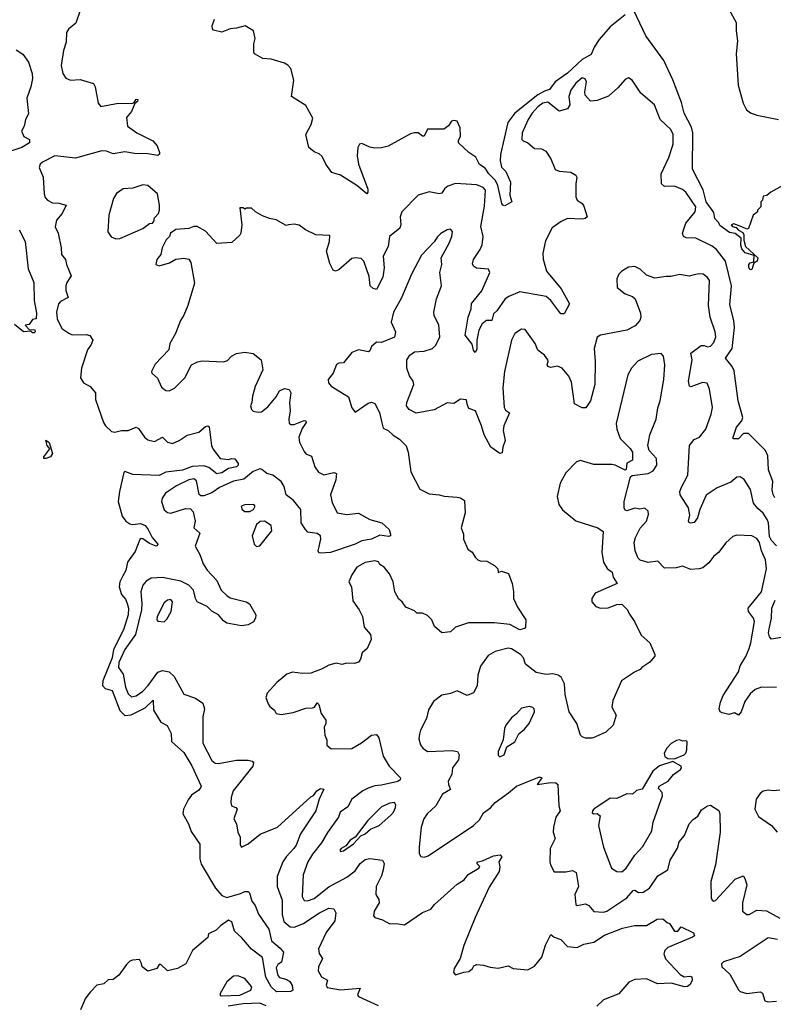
# Model space of a CAD drawing. Extents: x 1603745 to 1745082, y 385868 to 533966.
# Tile 194 of 256: x 1663517 to 1668096, y 441188 to 447172. Entities that reach past the tile are written whole.
import ezdxf

# ---------------------------------------------------------------- set-up
doc = ezdxf.new("R2010")
doc.units = 0

msp = doc.modelspace()

# ---------------------------------------------------------------- linework, layer by layer
at = {"layer": '0CON20XD'}
for points in [[(1663885, 447227.5), (1663858, 447152), (1663813.8, 447115)], [(1668153.3, 446165), (1668080, 446125), (1668057, 446103), (1668035, 446100), (1668030, 446075), (1668020, 446065), (1668020, 446035), (1668000, 446015), (1668000, 446005), (1667972.5, 445985), (1667946.1, 445903.9), (1667935, 445900), (1667905, 445914), (1667855, 445931.2), (1667840, 445925), (1667847.5, 445915), (1667869.7, 445909.7), (1667883.8, 445893.8), (1667909.8, 445879.8), (1667917.1, 445865), (1667917.3, 445832.7), (1667926.6, 445795), (1668001.1, 445725), (1667998.5, 445705), (1667976.7, 445693.3), (1667965.9, 445654.1), (1667955, 445651.5), (1667946.3, 445666.3), (1667946.4, 445685), (1667955, 445694.5), (1667978.3, 445701.7), (1667979.3, 445739.3), (1667925, 445756.2), (1667905, 445779.6), (1667897.8, 445802.2), (1667900.8, 445845), (1667865, 445872.3), (1667829.1, 445879.1), (1667771.3, 445921.3), (1667765, 445937.5), (1667740, 445965), (1667735, 446001.2), (1667688.1, 446065), (1667668.8, 446138.8), (1667604.6, 446265), (1667607.1, 446485), (1667598.3, 446518.3), (1667555, 446604.4), (1667539, 446669), (1667486.3, 446806.3), (1667430.3, 446925), (1667322.2, 447075), (1667247.5, 447227.5)], [(1667815.5, 447255.5), (1667869.2, 447155), (1667869.4, 447105), (1667878.8, 447045), (1667870, 446965), (1667882.2, 446775), (1667913.1, 446665), (1667932.9, 446625), (1667957.2, 446607.2), (1667995, 446592.7), (1668127.5, 446565)], [(1667195, 447202.8), (1667105, 447129.2), (1667038, 447052), (1667007, 447005), (1666988.5, 446961.5), (1666935, 446930.3), (1666845, 446848), (1666771, 446795), (1666735, 446748.1), (1666705, 446739.1), (1666664.3, 446715.7), (1666525.3, 446605), (1666483, 446547), (1666437.8, 446352.2), (1666435.2, 446315), (1666445, 446275.6), (1666469.7, 446249.7), (1666498.5, 446185), (1666495.6, 446105.6), (1666506.7, 446065), (1666465, 446042), (1666452.5, 446045), (1666446.2, 446055), (1666422.7, 446165), (1666407.5, 446195), (1666367.9, 446235), (1666345, 446270.3), (1666311.4, 446291.4), (1666287.6, 446337.6), (1666245.8, 446365.8), (1666183.8, 446425), (1666182.4, 446437.6), (1666194.3, 446465), (1666194, 446515), (1666175, 446556.7), (1666155, 446560), (1666140, 446555), (1666123, 446527), (1666093.8, 446506.2), (1665995, 446506.7), (1665975, 446464.2), (1665965, 446464.4), (1665937.5, 446485), (1665915, 446485.6), (1665891.1, 446478.9), (1665755, 446404.1), (1665715, 446393.8), (1665675, 446391.8), (1665645, 446397.5), (1665595, 446420.6), (1665580.8, 446415), (1665571.8, 446395), (1665566.9, 446345), (1665574.5, 446295), (1665632.3, 446142.3), (1665632, 446125), (1665625, 446113.8), (1665564.2, 446165), (1665465, 446228.1), (1665413, 446243), (1665377.1, 446295), (1665355, 446342), (1665337, 446357), (1665305, 446368.8), (1665273.8, 446395), (1665256, 446475), (1665288.6, 446535), (1665297.1, 446575), (1665255, 446650), (1665167.5, 446705), (1665181.5, 446805), (1665164.3, 446875), (1665146.2, 446896.2), (1665125, 446908.1), (1665045, 446932.5), (1664995, 446936), (1664944.1, 446964.1), (1664938.8, 446975), (1664940, 447025), (1664947.7, 447057.7), (1664937.5, 447105), (1664885.9, 447135.9), (1664835, 447120), (1664795, 447117.1), (1664745, 447097.5), (1664695, 447108.8), (1664687.5, 447117.5), (1664685.7, 447135), (1664701.2, 447175)], [(1663813.8, 447115), (1663801.2, 447095), (1663799.2, 447035), (1663782.5, 446985), (1663768.6, 446895), (1663779.2, 446845), (1663797, 446817), (1663824.4, 446804.4), (1663885, 446809.2), (1663965, 446783.8), (1663975.8, 446765), (1663992.5, 446665), (1664010, 446645), (1664104.1, 446664.1), (1664204, 446666), (1664211.7, 446668.3), (1664225, 446688.8), (1664235, 446687.5), (1664233.3, 446675), (1664216.2, 446663.8), (1664195.3, 446614.7), (1664165, 446577.5), (1664170.8, 446525), (1664228, 446485), (1664325, 446436), (1664351.4, 446405), (1664366, 446365), (1664365.8, 446354.2), (1664355, 446346.2), (1664295, 446357.3), (1664215, 446358.7), (1664155, 446369.3), (1664085, 446358.2), (1664045, 446372.8), (1664015.3, 446374.7), (1663935, 446352.7), (1663855, 446331.5), (1663730, 446345), (1663655, 446306.2), (1663642, 446295), (1663635.8, 446275), (1663658.6, 446215), (1663664.4, 446115), (1663672.4, 446092.4), (1663686.2, 446075), (1663715, 446059.4), (1663755, 446056.7), (1663800, 446045), (1663775.7, 445994.3), (1663741.1, 445955), (1663732.9, 445912.9), (1663751.4, 445875), (1663769.4, 445785), (1663770.5, 445745), (1663795.6, 445715), (1663801.5, 445685), (1663830, 445615), (1663803.8, 445576.2), (1663797.3, 445555), (1663797.5, 445527.5), (1663812, 445485), (1663765, 445460), (1663751.9, 445445), (1663739.7, 445395), (1663745.3, 445355.3), (1663771.9, 445295), (1663815, 445266.5), (1663835, 445257.8), (1663919.8, 445259.8), (1663943.8, 445253.8), (1663961.4, 445225), (1663951.3, 445198.7), (1663928.1, 445165), (1663892.1, 445055), (1663885.5, 444995), (1663903.8, 444965), (1663945, 444943.3), (1663977.3, 444905), (1663977.7, 444865), (1664026.3, 444725), (1664038.5, 444705), (1664075, 444670.4), (1664094.6, 444664.6), (1664135, 444675.3), (1664175, 444676.6), (1664225, 444696.5), (1664238.8, 444688.8), (1664275.4, 444635), (1664295, 444618.9), (1664335, 444609.7), (1664385, 444635.6), (1664414.8, 444604.8), (1664445, 444596.8), (1664485, 444614.7), (1664535, 444647.8), (1664605, 444665.5), (1664645, 444700.8), (1664660, 444705), (1664667.1, 444697.1), (1664682.1, 444585), (1664691.1, 444565), (1664735.4, 444505.4), (1664785, 444499.2), (1664805, 444506.5), (1664823.5, 444503.5), (1664843.3, 444475), (1664843.3, 444465), (1664834.4, 444455.6), (1664785, 444443.8), (1664745, 444418.5), (1664715, 444411.6), (1664665, 444450.6), (1664635, 444460), (1664565, 444456), (1664505, 444435.3), (1664405, 444421.5), (1664365, 444402.7), (1664205, 444407.4), (1664155, 444425.7), (1664148.9, 444421.1), (1664122.6, 444305), (1664115.5, 444245), (1664140, 444155), (1664162.2, 444125), (1664185, 444108.8), (1664205, 444105.3), (1664251.3, 444111.3), (1664278.3, 444098.3), (1664298.2, 444075), (1664322, 444025), (1664355.8, 443985), (1664352.5, 443975), (1664345, 443973.3), (1664305, 443988.5), (1664265, 444016.9), (1664255, 444020), (1664246.4, 444013.6), (1664219, 443941), (1664170.7, 443875), (1664161.8, 443825), (1664142.7, 443792.7), (1664124.7, 443755), (1664121.6, 443725), (1664135, 443678.8), (1664159.7, 443649.7), (1664170, 443625), (1664177.9, 443595), (1664175.5, 443555), (1664147.9, 443465), (1664086.5, 443345), (1664079, 443295), (1664021.9, 443155), (1664019.8, 443125), (1664035, 443108.3), (1664078, 443095), (1664124.6, 442974.6), (1664155, 442942.8), (1664193.2, 442946.8), (1664279.5, 442990.5), (1664327.1, 443037.1), (1664330, 442975), (1664373.6, 442903.7), (1664412.2, 442882.2), (1664436.4, 442835), (1664440, 442785), (1664515, 442719.5), (1664561.7, 442638.3), (1664618.6, 442515), (1664617.3, 442507.3), (1664605, 442490), (1664560.8, 442459.2), (1664539.4, 442430.6), (1664512.2, 442375), (1664507.6, 442345), (1664542.4, 442285), (1664558.1, 442238.1), (1664610.9, 442160.9), (1664611.4, 442071.4), (1664619.6, 442039.6), (1664707.2, 441895), (1664745, 441850.4), (1664775, 441837.5), (1664859.3, 441860.7), (1664885, 441874.2), (1664903.9, 441873.9), (1664913.3, 441865), (1664926.2, 441815), (1664948, 441788), (1664967, 441737), (1665031.1, 441645), (1665046.5, 441575), (1665100.3, 441530.3), (1665119.4, 441505), (1665106.7, 441445), (1665085, 441430), (1665075, 441410), (1665085, 441363.3), (1665095, 441350.8), (1665139.8, 441339.8), (1665157.4, 441327.4), (1665172.9, 441302.9), (1665176.5, 441273.5), (1665165, 441266.5), (1665076.8, 441263.2), (1665045, 441293.5), (1665012.8, 441352.8), (1664992.4, 441472.4), (1664925, 441524), (1664864.5, 441594.5), (1664822.5, 441632.5), (1664805, 441689.2), (1664785, 441698.6), (1664736, 441665), (1664710.5, 441639.5), (1664663.6, 441616.4), (1664660, 441595), (1664566.7, 441515), (1664525.9, 441434.1), (1664475, 441406.7), (1664415, 441392.5), (1664375, 441430), (1664365, 441430), (1664350, 441405), (1664295, 441390), (1664260, 441415), (1664257, 441437), (1664245, 441460), (1664203, 441457), (1664185, 441450), (1664165, 441430), (1664120, 441365), (1664085, 441340), (1664055, 441336.7), (1664027.7, 441312.3), (1663985, 441304), (1663946, 441265), (1663916.2, 441225), (1663886.7, 441155)], [(1663495, 446988.9), (1663535, 446962.9), (1663570.9, 446915), (1663591.8, 446845), (1663593.8, 446815), (1663584.5, 446765), (1663560.8, 446695), (1663570, 446600), (1663551.2, 446565), (1663543.9, 446526.1), (1663526.7, 446495), (1663542.3, 446462.3), (1663576.7, 446445), (1663575.7, 446425), (1663528.8, 446395), (1663425, 446361.5)], [(1668105, 444266.2), (1668095, 444287.5), (1668089.5, 444315), (1668093.8, 444365), (1668066.2, 444436.2), (1668061.7, 444521.7), (1668047.5, 444555), (1667945, 444658.4), (1667915, 444657.7), (1667885, 444625.5), (1667855, 444624.3), (1667850, 444630), (1667872.7, 444695), (1667905, 444734.4), (1667910.3, 444755), (1667881.8, 444855), (1667858.3, 445038.3), (1667846.2, 445065), (1667804.4, 445115), (1667845.4, 445175), (1667859.2, 445300.8), (1667855.2, 445345), (1667831.2, 445438.8), (1667841.1, 445555), (1667805.2, 445705.2), (1667750.3, 445775), (1667725, 445796.8), (1667625, 445844.4), (1667566.6, 445846.6), (1667549.2, 445855), (1667543.6, 445875), (1667563.8, 445936.2), (1667620.6, 446005), (1667624.4, 446035), (1667565, 446124.3), (1667545, 446141.1), (1667495, 446160), (1667435, 446157.9), (1667415.6, 446175), (1667414.6, 446235), (1667461.9, 446335), (1667488.1, 446415), (1667488.1, 446475), (1667472.9, 446505), (1667408.1, 446565), (1667374.3, 446655), (1667290, 446725), (1667238.8, 446805), (1667215, 446818.8), (1667195, 446810), (1667152.1, 446757.9), (1667095, 446708), (1667025, 446681.4), (1666985, 446677.5), (1666953.1, 446713.1), (1666950.6, 446735), (1666960.6, 446795), (1666953.2, 446813.2), (1666935, 446819.2), (1666895, 446785.8), (1666865, 446743.3), (1666854.4, 446705.6), (1666858.6, 446655), (1666845, 446630.8), (1666795, 446615.7), (1666725, 446671.6), (1666695.5, 446665), (1666665, 446642.9), (1666630.2, 446605), (1666606.3, 446565), (1666570, 446485), (1666567.5, 446445), (1666575.6, 446435.6), (1666605, 446424), (1666645, 446388.8), (1666686.8, 446386.8), (1666713.3, 446373.3), (1666745, 446326.7), (1666771.2, 446261.2), (1666795, 446252), (1666865, 446245.8), (1666895, 446228), (1666902.5, 446215), (1666895.7, 446175), (1666895.5, 446095), (1666905, 446076), (1666935, 446056), (1666945, 446038.8), (1666963.8, 445975), (1666953.3, 445965), (1666935, 445960), (1666845, 445964.6), (1666805.8, 445945), (1666752.9, 445907.1), (1666711.9, 445828.1), (1666695.8, 445754.2), (1666697.9, 445717.9), (1666717.8, 445645), (1666805.9, 445535.9), (1666858, 445445), (1666826, 445385), (1666805, 445384.3), (1666743.5, 445465), (1666715, 445490.4), (1666555, 445518.2), (1666488.9, 445491.1), (1666467.5, 445475), (1666416.9, 445403.1), (1666395.5, 445384.5), (1666385.7, 445345), (1666354, 445345), (1666326.5, 445323.5), (1666307.3, 445285), (1666294.5, 445224.5), (1666295, 445167.5), (1666285, 445148.8), (1666275, 445163.3), (1666265, 445200), (1666224.1, 445254.1), (1666241.8, 445365), (1666259.2, 445415), (1666262.9, 445447.1), (1666325, 445524.4), (1666372.7, 445635), (1666366.1, 445656.1), (1666293.3, 445663.3), (1666274.2, 445675), (1666267.9, 445687.9), (1666275, 445714), (1666315.6, 445775), (1666326.1, 445803.9), (1666332.2, 445855), (1666318.1, 445915), (1666341.4, 446038.6), (1666346.4, 446136.4), (1666333.5, 446153.5), (1666295, 446168.8), (1666165, 446176.5), (1666118.5, 446161.5), (1666097.5, 446145), (1666081.7, 446118.3), (1666065, 446114.5), (1666004.4, 446125.6), (1665937.5, 446105), (1665839.2, 446005), (1665829.4, 445975), (1665833.1, 445925), (1665827.1, 445905), (1665763.1, 445855), (1665755.9, 445794.1), (1665725.3, 445734.7), (1665730.8, 445665), (1665722.3, 445607.7), (1665685, 445532.9), (1665665, 445538.9), (1665646.2, 445555), (1665640.7, 445610.7), (1665607.1, 445705), (1665590.8, 445720.8), (1665555, 445725.6), (1665535, 445721.4), (1665455, 445651.2), (1665435, 445643.8), (1665420.5, 445650.5), (1665401.2, 445691.2), (1665380.9, 445765), (1665398.9, 445825), (1665401.7, 445861.7), (1665315.8, 445865.8), (1665252.5, 445895), (1665213.9, 445923.9), (1665185, 445930), (1665150, 445925), (1665135, 445922.5), (1665075, 445956.2), (1665035, 445963.8), (1664991.2, 445981.2), (1664950, 446005), (1664925, 446027.5), (1664895, 446027.5), (1664885, 446020), (1664875, 446030), (1664855, 446030), (1664866.7, 445925), (1664860, 445875), (1664855, 445862.5), (1664805, 445817.5), (1664715, 445812.5), (1664645, 445887.5), (1664595, 445916.2), (1664575, 445916.2), (1664545, 445903.8), (1664465, 445896.7), (1664432.5, 445875), (1664426.1, 445853.9), (1664406.4, 445833.6), (1664383.3, 445785), (1664373.8, 445745), (1664350, 445715), (1664343.3, 445685), (1664365, 445676.7), (1664425.9, 445694.1), (1664465, 445716.2), (1664515, 445722.5), (1664545, 445717.5), (1664556.4, 445696.4), (1664579.5, 445570.5), (1664539.2, 445435), (1664514.2, 445375.8), (1664493.8, 445345), (1664462.9, 445265), (1664428, 445205), (1664423.8, 445165), (1664340.3, 445079.7), (1664317.5, 445035), (1664320, 445025), (1664353.6, 444993.6), (1664378.8, 444938.8), (1664405, 444918.8), (1664425, 444916.2), (1664457.3, 444932.7), (1664520, 444995), (1664561.2, 445075), (1664596.1, 445093.9), (1664625, 445098.8), (1664755, 445093.8), (1664778.8, 445101.2), (1664802.7, 445127.3), (1664835, 445143.8), (1664885, 445150.8), (1664935, 445143.3), (1664983.8, 445105), (1664994, 445045), (1664947.1, 444942.9), (1664930.8, 444885), (1664928, 444845), (1664918.8, 444825), (1664925, 444802.5), (1664935, 444793.8), (1664965, 444786.2), (1664985, 444788.8), (1665025, 444820), (1665075, 444880), (1665095, 444916.5), (1665125, 444931.2), (1665155, 444925.5), (1665163.8, 444905), (1665155.3, 444845), (1665160.8, 444795), (1665152.3, 444745), (1665155, 444720), (1665165, 444711.4), (1665185, 444712.2), (1665245, 444736.9), (1665254.3, 444734.3), (1665258.1, 444725), (1665232.6, 444687.4), (1665213.1, 444635), (1665216.2, 444605), (1665245, 444547.1), (1665255, 444532.9), (1665289.2, 444519.2), (1665309.5, 444455), (1665332.4, 444422.4), (1665365, 444405.6), (1665425, 444420.8), (1665441.2, 444415), (1665437.8, 444375), (1665404.4, 444285), (1665415, 444238.8), (1665445, 444175.8), (1665504.3, 444165.7), (1665575, 444174), (1665645, 444134.5), (1665717.5, 444115), (1665762.5, 444075), (1665770, 444045), (1665770, 444035), (1665758, 444032), (1665705, 444039.5), (1665655, 444016.1), (1665595.3, 444004.7), (1665555, 443984.7), (1665405, 443933.8), (1665345, 443929.4), (1665335, 443932.9), (1665329.5, 443945), (1665347, 444015), (1665345, 444035.5), (1665325, 444049.7), (1665266.8, 444056.8), (1665253.3, 444075)], [(1664100.6, 445840.6), (1664125, 445843.1), (1664265, 445904), (1664305, 445933.3), (1664323.6, 445936.4), (1664332.5, 445945), (1664335, 445967.5), (1664360, 445995), (1664366.7, 446015), (1664366, 446045), (1664354.2, 446115), (1664295, 446164), (1664265, 446169.2), (1664205, 446149.2), (1664145, 446144), (1664104.4, 446115.6), (1664085.7, 446085), (1664058, 445985), (1664052.7, 445882.7), (1664072, 445852), (1664100.6, 445840.6)], [(1663512.9, 445895), (1663550.8, 445825), (1663567.9, 445657.9), (1663602, 445575), (1663604, 445465), (1663618.8, 445388.8), (1663616.4, 445353.6), (1663595, 445350), (1663575, 445320), (1663550, 445315), (1663575, 445290), (1663608.3, 445288.3), (1663610, 445275), (1663605, 445270), (1663595, 445270), (1663585, 445280), (1663540, 445275), (1663485, 445320)], [(1667615, 445622.1), (1667585, 445613.2), (1667525, 445624.5), (1667475, 445611.4), (1667445, 445612.5), (1667375, 445600.8), (1667325, 445620), (1667286.1, 445656.1), (1667255, 445673.3), (1667215, 445668), (1667176.2, 445645), (1667158, 445625), (1667145, 445597.5), (1667147.5, 445545), (1667195, 445506), (1667239.5, 445489.5), (1667255.8, 445475.8), (1667289.1, 445389.1), (1667290.8, 445365), (1667284, 445345), (1667257.4, 445312.6), (1667205, 445285.6), (1667045, 445255.8), (1667025, 445243.3), (1667006.9, 445175), (1667013.6, 445095), (1667012.2, 444955), (1666985.6, 444855), (1666955.9, 444814.1), (1666935, 444813.8), (1666888.3, 444838.3), (1666869.9, 444969.9), (1666854, 445005), (1666812.9, 445055), (1666785, 445066.6), (1666745, 445059.5), (1666725.6, 445065), (1666721.1, 445075), (1666728.6, 445095), (1666725.8, 445105), (1666705, 445134), (1666665, 445164), (1666648.6, 445205), (1666588.6, 445288.6), (1666565, 445292.5), (1666525.8, 445265), (1666504.5, 445225.5), (1666461.5, 445035), (1666451.8, 444935), (1666461.1, 444815), (1666468.9, 444798.9), (1666493.3, 444783.3), (1666457.8, 444705), (1666453.5, 444675), (1666467.1, 444615), (1666452.5, 444575), (1666449.2, 444540.8), (1666435, 444536.2), (1666380, 444575), (1666338.5, 444648.5), (1666323.3, 444705), (1666286.9, 444795), (1666245, 444810), (1666236.2, 444835), (1666231.9, 444861.9), (1666195, 444867.1), (1666155, 444840), (1666115, 444844.3), (1666035, 444801.4), (1665925, 444781.2), (1665883.2, 444803.2), (1665866, 444825), (1665868.6, 444845), (1665911.4, 444955), (1665908, 444975), (1665885, 445007.5), (1665868.8, 445055), (1665868.8, 445105), (1665887.3, 445132.7), (1665915, 445153.8), (1665975, 445158.8), (1666025, 445173.8), (1666045.8, 445195), (1666069.2, 445245), (1666064, 445315), (1666034.6, 445374.6), (1666032.2, 445395), (1666050, 445475), (1666080, 445555), (1666068.6, 445635), (1666082.5, 445685), (1666078.2, 445725), (1666125.7, 445815), (1666142.5, 445855), (1666147.1, 445885), (1666135, 445899.2), (1666115, 445895.6), (1666075, 445872.5), (1666056.3, 445853.7), (1666035, 445822.9), (1665958, 445742), (1665896.7, 445625), (1665837.6, 445482.4), (1665788.2, 445395), (1665774.4, 445335), (1665799.4, 445275), (1665795, 445243.8), (1665715, 445210), (1665685, 445213.3), (1665653.6, 445186.4), (1665645, 445160), (1665636.4, 445153.6), (1665575, 445166), (1665535, 445149.2), (1665485, 445087.1), (1665455, 445084.4), (1665442.6, 445077.4), (1665420.8, 445025), (1665391.2, 444985), (1665393.8, 444965), (1665410, 444945), (1665515, 444879.4), (1665535, 444812.5), (1665555, 444787.5), (1665635, 444842.7), (1665655, 444847.3), (1665675, 444840), (1665703.3, 444785), (1665717, 444723), (1665725, 444690), (1665755, 444676.7), (1665785, 444647.5), (1665825, 444623.3), (1665865, 444582.5), (1665878, 444545), (1665892.9, 444425), (1665948.5, 444318.5), (1666005, 444290.6), (1666065, 444285.6), (1666095, 444275.8), (1666175, 444271.2), (1666195, 444266.2), (1666220, 444250), (1666223.8, 444175), (1666200, 444085), (1666213.3, 444045), (1666213.8, 444015), (1666240, 443955), (1666265.7, 443935.7), (1666283.8, 443905), (1666300.3, 443890.3), (1666315, 443882.9), (1666355, 443881.2), (1666402.5, 443855), (1666422.5, 443835), (1666425, 443812.5), (1666445, 443820), (1666485.9, 443805.9), (1666508.8, 443745), (1666517.7, 443697.7), (1666518, 443655), (1666541.8, 443601.8), (1666592.5, 443525), (1666589.3, 443480.7), (1666585, 443472.5), (1666555, 443464), (1666495, 443496.7), (1666402.5, 443507.5), (1666244.1, 443505.9), (1666165, 443480), (1666135, 443451.2), (1666082.5, 443445), (1666037.5, 443485), (1666020.8, 443525), (1665995, 443552), (1665965, 443566.2), (1665930, 443565), (1665915, 443580), (1665862.3, 443602.3), (1665840, 443635), (1665820.9, 443650.9), (1665795.8, 443695), (1665785.6, 443755), (1665764.2, 443805), (1665731.2, 443845), (1665705, 443862), (1665697.6, 443877.6), (1665675, 443883.3), (1665615, 443872.5), (1665565.7, 443845), (1665535, 443798.8), (1665516.2, 443755), (1665533.3, 443725), (1665540.5, 443640.5), (1665580, 443585), (1665598.8, 443545), (1665610.5, 443480.5), (1665647.5, 443435), (1665652.5, 443405), (1665628.3, 443351.7), (1665597.5, 443325), (1665586.7, 443285), (1665575, 443267.5), (1665550.7, 443259.3), (1665505, 443261.2), (1665475, 443253.8), (1665439.3, 443260.7), (1665395, 443248.8), (1665355, 443226.2), (1665285, 443200), (1665235, 443198), (1665175, 443207.1), (1665140, 443195), (1665078.8, 443145), (1665021.3, 443078.7), (1665013, 443053), (1665026, 443015), (1665037.3, 442997.3), (1665065.5, 442975.5), (1665075.7, 442955.7), (1665105, 442948.6), (1665177.9, 442962.1), (1665255, 442988), (1665295, 442990), (1665307.5, 442995), (1665325, 443020), (1665335, 443010), (1665348.8, 442955), (1665376.7, 442915), (1665376.7, 442895), (1665366.4, 442873.6), (1665371.2, 442825), (1665383.8, 442795), (1665383.3, 442763.3), (1665410, 442740), (1665535, 442743.3), (1665593.6, 442776.4), (1665655, 442824.3), (1665685, 442828), (1665698.5, 442808.5), (1665725, 442696.2), (1665761.8, 442635), (1665830, 442565), (1665828.3, 442551.7), (1665815, 442543.3), (1665715, 442520), (1665675, 442516.7), (1665635, 442502.1), (1665601.4, 442485), (1665535.6, 442435), (1665510.7, 442389.3), (1665464.4, 442355), (1665453.6, 442325), (1665387.4, 442232.6), (1665350.8, 442169.2), (1665295, 442100.9), (1665266.6, 442055), (1665238.5, 441975), (1665232.7, 441842.7), (1665245, 441820), (1665265, 441816.6), (1665305, 441832.1), (1665395, 441902.9), (1665505, 441960), (1665555, 442000.4), (1665586.4, 442045), (1665615, 442069.2), (1665645, 442075.4), (1665722, 442065), (1665731.5, 442045), (1665725.4, 442005), (1665715, 441970), (1665682.7, 441905), (1665681.5, 441855), (1665698.5, 441825), (1665701.5, 441805), (1665671.5, 441755), (1665666.9, 441725), (1665675.5, 441715.5), (1665721.7, 441701.7), (1665765, 441676.7), (1665805, 441680), (1665855, 441671.1), (1665965, 441746), (1666015, 441766.2), (1666038.1, 441795), (1666175, 441918.6), (1666218, 441945), (1666242.6, 441977.4), (1666306.7, 442015), (1666313.3, 442025), (1666294, 442045), (1666301.2, 442055), (1666329.1, 442060.9), (1666395, 442091.6), (1666436.7, 442096.7), (1666445.6, 442085), (1666428.6, 442055), (1666434.4, 442024.4), (1666430, 441995), (1666369.4, 441900.6), (1666283.3, 441716.7), (1666214.5, 441545), (1666193.1, 441466.9), (1666156.2, 441405), (1666151.7, 441381.7), (1666165, 441367.5), (1666215, 441383.8), (1666245, 441386.7), (1666267.5, 441405), (1666277, 441423), (1666295, 441429.2), (1666335, 441426.9), (1666375, 441413.9), (1666425, 441408.1), (1666485, 441422), (1666515, 441406), (1666605, 441396.9), (1666645, 441420), (1666688.9, 441475), (1666712.4, 441547.6), (1666745, 441612.5), (1666765, 441595.8), (1666805, 441581.5), (1666845, 441539.2), (1666905, 441533.1), (1666945, 441553.1), (1667005, 441565.4), (1667070.9, 441609.1), (1667178.5, 441651.5), (1667252.1, 441667.9), (1667325, 441667.8), (1667390, 441705), (1667425, 441707.5), (1667450, 441685), (1667465, 441680), (1667495, 441632.9), (1667515, 441632.9), (1667535, 441658.8), (1667611.7, 441621.7), (1667617.5, 441605), (1667605, 441596.2), (1667455, 441534.4), (1667436.9, 441515), (1667430.6, 441495), (1667440, 441465), (1667529.7, 441369.7), (1667555, 441356.2), (1667589.4, 441359.4), (1667601.2, 441355), (1667602.9, 441335), (1667590.8, 441309.2), (1667575, 441296.7), (1667556.1, 441293.9), (1667475, 441316.9), (1667391.7, 441311.7), (1667325, 441342.1), (1667255, 441338.1), (1667218, 441322), (1667157.2, 441252.8), (1667065, 441215.7), (1667023.7, 441176.3)], [(1668114.8, 443974.8), (1668085, 444006.3), (1668071.8, 444031.8), (1668066.1, 444115), (1668058.2, 444135), (1668035, 444172.5), (1668001.7, 444201.7), (1667976.2, 444235), (1667957.5, 444317.5), (1667918.6, 444378.6), (1667894.3, 444394.3), (1667875, 444391.9), (1667838.5, 444361.5), (1667755, 444327.9), (1667687.8, 444282.2), (1667649.2, 444195), (1667635, 444144.2), (1667615, 444116.7), (1667595, 444111.9), (1667584.5, 444114.5), (1667580.8, 444125), (1667589.4, 444160.6), (1667581.4, 444205), (1667530.8, 444285), (1667528.6, 444305), (1667537.8, 444332.2), (1667575.5, 444405), (1667586.1, 444585), (1667615, 444620.6), (1667646.9, 444635), (1667685.3, 444684.7), (1667718.5, 444775), (1667725.4, 444814.6), (1667707.4, 444927.4), (1667693.6, 444963.6), (1667665, 444966.7), (1667595, 444940.6), (1667585.8, 444945.8), (1667580.5, 444975), (1667603.6, 445105), (1667594.7, 445145.3), (1667658.5, 445191.5), (1667675, 445192.9), (1667695, 445184.6), (1667715, 445188.5), (1667735, 445210), (1667746.2, 445245), (1667742.2, 445275), (1667712.7, 445365), (1667702.3, 445435), (1667707.6, 445587.6), (1667696.7, 445605), (1667670, 445625), (1667645, 445628), (1667615, 445622.1)], [(1668115, 443114.4), (1668023.5, 443116.5), (1667985, 443100.7), (1667955.4, 443075), (1667922.2, 443027.8), (1667900, 442965), (1667885, 442946), (1667859.1, 442959.1), (1667825, 442950), (1667785, 442958.8), (1667773.3, 442965), (1667766, 442985), (1667774.5, 443025), (1667792.1, 443065), (1667885, 443209.4), (1667894.5, 443245.5), (1667928.8, 443301.2), (1667948.8, 443351.2), (1667959.5, 443385), (1667980.6, 443515), (1667974.7, 443534.7), (1667944.2, 443575), (1667943.1, 443595), (1668023.3, 443695), (1668055.2, 443835), (1668048.8, 443888.8), (1668023.8, 443943.8), (1668011.1, 443995), (1667995, 444019.1), (1667965, 444034.6), (1667875, 444038.6), (1667849.3, 444030.7), (1667807.6, 443992.4), (1667763.3, 443935), (1667735, 443912), (1667705, 443870.8), (1667668.5, 443841.5), (1667646, 443834), (1667595, 443830.7), (1667545, 443851.5), (1667505, 443840.5), (1667435, 443838.8), (1667395, 443882.5), (1667335, 443873.3), (1667287.5, 443887.5), (1667275, 443900), (1667256.2, 443945), (1667251.2, 443995), (1667258.8, 444025), (1667287.3, 444082.7), (1667326.2, 444123.8), (1667337.5, 444165), (1667335.5, 444185), (1667315, 444204.2), (1667285, 444197.5), (1667255, 444203.8), (1667205, 444187.5), (1667195, 444192.5), (1667190, 444205), (1667190, 444245), (1667227.5, 444395), (1667238.8, 444401.2), (1667335, 444413.8), (1667365, 444431.2), (1667388, 444465), (1667386.7, 444505), (1667342.5, 444555), (1667332.5, 444585), (1667345, 444650), (1667384.2, 444745), (1667394.2, 444814.2), (1667408.6, 444855), (1667430, 444985), (1667437.1, 445075), (1667427.7, 445127.7), (1667413.6, 445143.6), (1667355, 445137.5), (1667273.1, 445096.9), (1667235, 445054), (1667211.4, 445015), (1667142, 444718), (1667144.6, 444684.6), (1667166.3, 444626.3), (1667226.4, 444566.4), (1667240, 444545), (1667240, 444495), (1667205, 444477.5), (1667201.7, 444438.3), (1667196.2, 444433.8), (1667135, 444464.4), (1667115, 444468.2), (1667005, 444470), (1666925, 444492.7), (1666899.2, 444485), (1666835, 444419.2), (1666800.6, 444355), (1666782.9, 444275), (1666793.6, 444226.4), (1666815, 444193.8), (1666895, 444127.5), (1667030, 444085), (1667061.7, 444061.7), (1667053.3, 443935), (1667063.8, 443875), (1667087.3, 443837.3), (1667117.5, 443815), (1667122.5, 443785), (1667147.5, 443745), (1667013.9, 443686.1), (1666992.5, 443655), (1666993.3, 443635), (1667017.5, 443605), (1667045, 443596.7), (1667093, 443597), (1667145, 443617.5), (1667175, 443620), (1667210, 443585), (1667217.5, 443565), (1667253.3, 443515), (1667292.1, 443432.1), (1667345.7, 443385.7), (1667375.7, 443315), (1667375.5, 443304.5), (1667345, 443267.8), (1667296, 443235), (1667287.4, 443222.6), (1667252.1, 443207.9), (1667174.4, 443155), (1667120.5, 443035), (1667115.6, 442995), (1667140, 442945), (1667122.5, 442885), (1667077.6, 442842.4), (1667015.9, 442814.1), (1666995, 442806.7), (1666955, 442806.7), (1666935, 442813.3), (1666923.3, 442825), (1666902.5, 442895), (1666856, 442965), (1666831.3, 443071.3), (1666826.3, 443136.3), (1666807, 443177), (1666789.1, 443189.1), (1666757.1, 443197.1), (1666715, 443193.3), (1666655.4, 443205.4), (1666590.8, 443255), (1666577.5, 443295), (1666558.9, 443315), (1666505, 443347.7), (1666485, 443352.5), (1666405, 443333.3), (1666362.7, 443307.3), (1666316.5, 443243.5), (1666301.1, 443188.9), (1666296.2, 443123.8), (1666275, 443082), (1666235, 443066), (1666175, 443093.8), (1666135, 443076.7), (1666081.9, 443068.1), (1666031.1, 443028.9), (1666001.5, 442978.5), (1665989.4, 442925), (1665951.4, 442855), (1665945, 442830), (1665942.1, 442802.1), (1665952, 442765), (1665965.6, 442745.6), (1665995, 442725.7), (1666145, 442731.5), (1666176.7, 442725), (1666186.9, 442705), (1666182.2, 442675), (1666147.5, 442625), (1666141.8, 442585), (1666120, 442545), (1666121.5, 442525), (1666135.3, 442494.7), (1666085.6, 442465), (1666044.4, 442395), (1665993.5, 442346.5), (1665973.1, 442315), (1665955.8, 442265), (1665943.8, 442145), (1665943.5, 442105), (1665955, 442087.1), (1665975, 442083.1), (1665998.8, 442091.2), (1666274.4, 442275), (1666310.1, 442309.9), (1666335, 442351.5), (1666377.7, 442382.3), (1666405.7, 442415), (1666486.7, 442473.3), (1666535, 442513.3), (1666675, 442570.6), (1666688.8, 442565), (1666660, 442525), (1666745, 442536.4), (1666773.4, 442533.4), (1666786.2, 442525), (1666792.5, 442395), (1666800, 442365), (1666774.6, 442325), (1666760.5, 442265), (1666758.5, 442235), (1666770, 442195), (1666740.8, 442135), (1666738, 442055), (1666741.2, 442035), (1666765, 441993.8), (1666835, 441993.8), (1666875, 442000.9), (1666898.9, 441988.9), (1666912.3, 441905), (1666888.9, 441855), (1666895, 441794), (1666905, 441789.4), (1666955, 441799.5), (1666975, 441787.8), (1667005, 441753.1), (1667065, 441748.5), (1667085, 441754.5), (1667205, 441834.5), (1667245, 441880.3), (1667255, 441882), (1667277.7, 441867.7), (1667305, 441869.5), (1667343.3, 441895), (1667395, 441969.7), (1667454.3, 442005.7), (1667470, 442065), (1667513, 442137), (1667524.8, 442175.3), (1667555.6, 442215), (1667584.2, 442285), (1667608.1, 442311.9), (1667637.4, 442332.6), (1667660.4, 442369.6), (1667695, 442394), (1667715, 442398.8), (1667765.8, 442365.8), (1667771.4, 442345), (1667772.9, 442235), (1667743.6, 442035), (1667716.7, 441935), (1667717.8, 441835), (1667725, 441820.8), (1667735, 441815.8), (1667745, 441820), (1667865, 441948.9), (1667907.7, 441967.7), (1667915, 441966.2), (1667922.4, 441952.4), (1667934.5, 441914.5), (1667908.7, 441805), (1667908.5, 441755), (1667934.7, 441734.7), (1667950, 441735), (1667995, 441760.8), (1668055, 441755.9), (1668135, 441712.2)], [(1663675, 444504.6), (1663663.3, 444505), (1663663.5, 444515), (1663700, 444565), (1663683.3, 444585), (1663675, 444616.7), (1663695, 444602), (1663716.7, 444535), (1663704.2, 444515), (1663675, 444504.6)], [(1665253.3, 444075), (1665227.5, 444115), (1665224.1, 444195), (1665180, 444250), (1665135, 444284.4), (1665122.9, 444335), (1665105.3, 444365), (1665055, 444404.6), (1665018.8, 444415), (1664988.9, 444438.9), (1664975, 444442.3), (1664935, 444425.5), (1664879.3, 444380.7), (1664815, 444366.8), (1664731.2, 444328.8), (1664685, 444297.6), (1664635, 444277.8), (1664618.2, 444278.2), (1664606.4, 444286.4), (1664590.5, 444370.5), (1664575, 444381.3), (1664544.4, 444375), (1664470.1, 444339.9), (1664403.5, 444295), (1664382.7, 444265), (1664377.7, 444245), (1664395, 444194.2), (1664415, 444178.1), (1664435, 444172.5), (1664525, 444201.9), (1664555, 444200), (1664570.5, 444180.5), (1664582.5, 444125), (1664574.5, 444084.5), (1664611.2, 444051.2), (1664583.2, 443973.2), (1664611.2, 443921.2), (1664630.5, 443865), (1664656.3, 443826.3), (1664714.3, 443765), (1664740.5, 443705), (1664775, 443672.5), (1664795, 443659.6), (1664892.5, 443635), (1664912.7, 443622.7), (1664952.5, 443555), (1664950, 443535), (1664937.9, 443512.1), (1664905, 443494.3), (1664865, 443487.5), (1664775, 443505.6), (1664755, 443518), (1664724.2, 443555), (1664685, 443578.1), (1664655.6, 443605.6), (1664595.3, 443635.3), (1664584.2, 443654.2), (1664572.3, 443705), (1664545, 443736.2), (1664495, 443759.6), (1664385, 443782.9), (1664315, 443778.1), (1664285, 443760), (1664265, 443735.6), (1664251.8, 443695), (1664259, 443625), (1664256.1, 443585), (1664220.7, 443435), (1664155, 443344.1), (1664120, 443265), (1664117.5, 443235), (1664145.2, 443195.2), (1664159.4, 443115), (1664175, 443074.4), (1664195, 443056.2), (1664225, 443063.5), (1664265, 443091.9), (1664297.2, 443125), (1664355, 443206.7), (1664385, 443217.8), (1664425, 443209.4), (1664455, 443180), (1664515, 443072.5), (1664585, 443048.9), (1664628.6, 443018.6), (1664639.4, 442985), (1664630, 442935), (1664629.5, 442775), (1664685, 442670), (1664705, 442654.3), (1664725, 442651.9), (1664835, 442672.2), (1664905, 442672.9), (1664930, 442665), (1664937.5, 442655), (1664932.5, 442635), (1664814.5, 442485.5), (1664801.2, 442445), (1664798.8, 442415), (1664804, 442395), (1664830, 442385), (1664837.1, 442375), (1664818.8, 442315), (1664834, 442285), (1664842.5, 442235), (1664856.2, 442205), (1664857, 442157), (1664865, 442143.3), (1664905, 442164.2), (1664977.3, 442222.7), (1665082.2, 442265), (1665285, 442450), (1665301.9, 442458.1), (1665321.4, 442485), (1665345, 442498.9), (1665363.8, 442495), (1665335.6, 442435), (1665315.4, 442365), (1665223.5, 442225), (1665196.7, 442155), (1665183.3, 442135), (1665136, 442085), (1665116, 442055), (1665081.5, 441965), (1665082.1, 441905), (1665112, 441822), (1665111.7, 441735), (1665121.2, 441691.2), (1665159.2, 441659.2), (1665185, 441656.9), (1665241.1, 441678.9), (1665335, 441742.7), (1665395, 441772.9), (1665425, 441768.8), (1665438.1, 441745), (1665431.8, 441695), (1665378, 441625), (1665332.2, 441525), (1665336.3, 441496.3), (1665355.7, 441465.7), (1665333.2, 441415), (1665330.8, 441390.8), (1665350, 441355), (1665386, 441335), (1665378.8, 441305), (1665385, 441291.2), (1665466.4, 441276.4), (1665585, 441286), (1665568.8, 441245), (1665575.9, 441235.9), (1665623.6, 441213.6), (1665695, 441180.4)], [(1664915, 444183.8), (1664936.7, 444195), (1664946.7, 444215), (1664940, 444225), (1664885, 444223.8), (1664862.5, 444215), (1664867.5, 444195), (1664883.9, 444183.9), (1664915, 444183.8)], [(1664955, 443971.2), (1664975, 443974), (1665048.9, 444065), (1665045, 444098), (1665005, 444125.6), (1664978.3, 444121.7), (1664956.2, 444105), (1664930, 444035), (1664941.2, 443985), (1664955, 443971.2)], [(1664395, 443513.3), (1664410.7, 443529.3), (1664436.9, 443575), (1664445.6, 443635), (1664435, 443648), (1664415, 443644), (1664395, 443628), (1664352.9, 443545), (1664350, 443525), (1664355, 443516.7), (1664395, 443513.3)], [(1668145, 443416.7), (1668085, 443406.7), (1668072.1, 443422.1), (1668065.7, 443445), (1668069.8, 443470.2), (1668085.3, 443535), (1668086.2, 443595), (1668106.7, 443645)], [(1666435, 442692.5), (1666460, 442705), (1666476.5, 442753.5), (1666525, 442783.5), (1666548.8, 442831.2), (1666585, 442860.8), (1666612, 442895), (1666644.2, 442965), (1666642, 442985), (1666635, 442992), (1666615, 442999.2), (1666565, 442988.8), (1666535, 442953.3), (1666505, 442930), (1666471.2, 442885), (1666462.9, 442865), (1666454, 442795), (1666423.8, 442725), (1666423, 442703), (1666435, 442692.5)], [(1667495, 442680), (1667553.3, 442705), (1667563.8, 442715), (1667571.2, 442735), (1667572.5, 442785), (1667565, 442790), (1667547, 442787), (1667526.2, 442796.2), (1667508.3, 442791.7), (1667475, 442773.8), (1667448, 442745), (1667431.9, 442715), (1667436, 442695), (1667455, 442681.2), (1667495, 442680)], [(1667175, 441993.6), (1667201.8, 442015), (1667255, 442094.5), (1667302.5, 442147.5), (1667357.9, 442242.1), (1667365.5, 442295), (1667422.5, 442455), (1667421.2, 442475), (1667399.2, 442499.2), (1667402.9, 442515), (1667457.5, 442545), (1667490, 442585), (1667531.2, 442615), (1667538, 442625), (1667536, 442635), (1667485, 442663.3), (1667405, 442636.7), (1667364.4, 442605), (1667300, 442495), (1667265, 442486.7), (1667240, 442465), (1667205, 442467.1), (1667145, 442440), (1667105, 442442), (1667006.2, 442375), (1666996.7, 442365), (1666995, 442352.5), (1667005, 442346.7), (1667025, 442347.5), (1667044.2, 442334.2), (1667034.2, 442275), (1667050, 442205), (1667063.7, 442143.7), (1667112.2, 442015), (1667145, 441995.6), (1667175, 441993.6)], [(1668135, 442489.4), (1668095, 442485.7), (1668065, 442490), (1668035, 442484.4), (1668015, 442469.2), (1667991.1, 442435), (1667983.1, 442375), (1668005, 442330), (1668085, 442275.8), (1668118.5, 442235)], [(1665465, 442117.5), (1665485, 442121.4), (1665545, 442164.4), (1665588.5, 442211.5), (1665616.2, 442225), (1665648, 442252), (1665700.8, 442275), (1665772.2, 442337.8), (1665787.1, 442355), (1665799.4, 442385), (1665801.4, 442401.4), (1665795, 442413.8), (1665765, 442410.5), (1665715, 442388.2), (1665700, 442375), (1665631.4, 442305), (1665555.9, 442204.1), (1665525, 442185.6), (1665499.2, 442150.8), (1665470, 442135), (1665462.9, 442125), (1665465, 442117.5)], [(1668121.5, 441581.5), (1668065, 441593.1), (1667895, 441479.4), (1667793.4, 441446.6), (1667781.2, 441435), (1667783.8, 441415), (1667831.1, 441371.1), (1667885, 441275.5), (1667895, 441266.9), (1667935, 441253.3), (1668015, 441264.5), (1668029.4, 441255), (1668045, 441210), (1668065, 441204.2), (1668115, 441207.5)], [(1664745, 441238.8), (1664855, 441244.5), (1664921.2, 441275), (1664927.1, 441295), (1664884.3, 441344.3), (1664841.7, 441361.7), (1664815, 441359.2), (1664775, 441323.8), (1664733.9, 441253.9), (1664735, 441242.5), (1664745, 441238.8)], [(1665015, 441178.8), (1664975, 441194.5), (1664875, 441191), (1664783.6, 441176.3)]]:
    msp.add_lwpolyline(points, dxfattribs=at)

doc.saveas('drawing.dxf')
